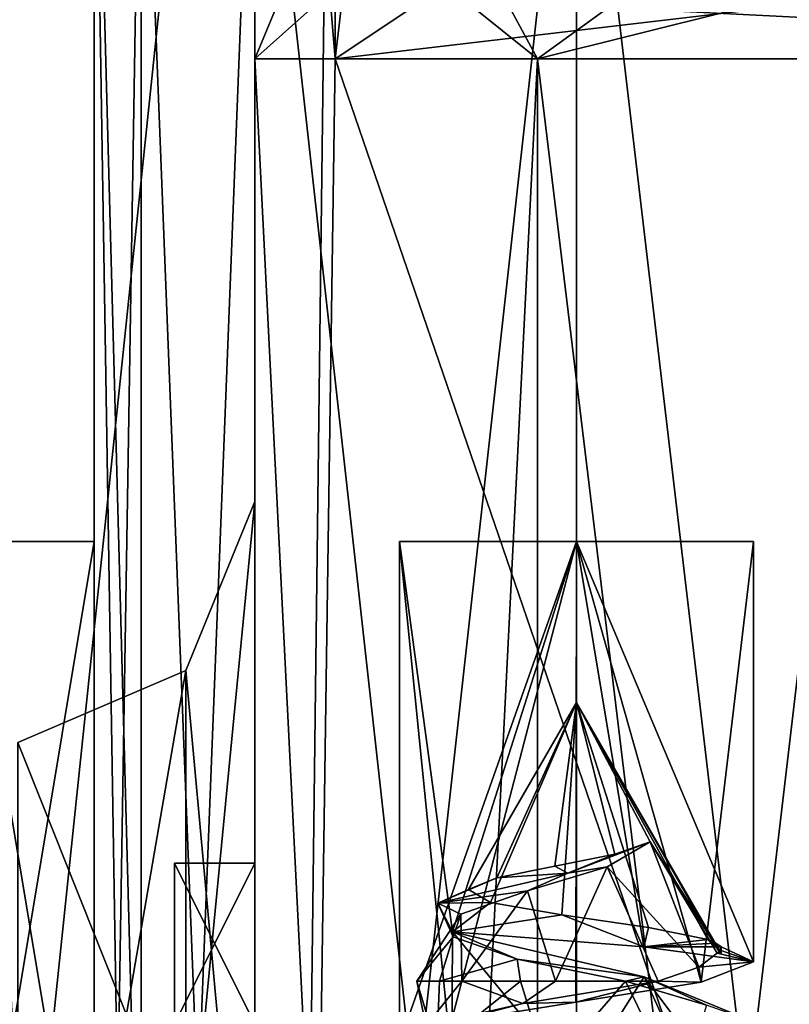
# Model space of a CAD drawing. Header units: millimetres. Extents: x -50 to 50, y -22 to 96.
# Tile 94 of 256: x -25.46 to -20.68, y 14.62 to 20.74. Entities that reach past the tile are written whole.
import ezdxf

# ---------------------------------------------------------------- set-up
doc = ezdxf.new("R2010")
doc.units = ezdxf.units.MM
doc.header["$LTSCALE"] = 65.185185
for name, color, linetype in [('1231', 7, 'CONTINUOUS'), ('1233', 7, 'CONTINUOUS'), ('1236', 7, 'CONTINUOUS'), ('1237', 7, 'CONTINUOUS'), ('1241', 7, 'CONTINUOUS'), ('1580', 7, 'CONTINUOUS'), ('1584', 7, 'CONTINUOUS'), ('1585', 7, 'CONTINUOUS'), ('1611', 7, 'CONTINUOUS'), ('1612', 7, 'CONTINUOUS'), ('1615', 7, 'CONTINUOUS'), ('1616', 7, 'CONTINUOUS'), ('1623', 7, 'CONTINUOUS'), ('1624', 7, 'CONTINUOUS'), ('1680', 7, 'CONTINUOUS'), ('1681', 7, 'CONTINUOUS'), ('1935', 7, 'CONTINUOUS'), ('1942', 7, 'CONTINUOUS'), ('20', 7, 'CONTINUOUS'), ('2016', 7, 'CONTINUOUS'), ('2027', 7, 'CONTINUOUS'), ('21', 7, 'CONTINUOUS'), ('24', 7, 'CONTINUOUS'), ('3149', 7, 'CONTINUOUS'), ('3152', 7, 'CONTINUOUS'), ('3216', 7, 'CONTINUOUS'), ('3217', 7, 'CONTINUOUS'), ('3218', 7, 'CONTINUOUS'), ('3220', 7, 'CONTINUOUS'), ('3221', 7, 'CONTINUOUS'), ('3295', 7, 'CONTINUOUS'), ('3298', 7, 'CONTINUOUS'), ('3362', 7, 'CONTINUOUS'), ('3363', 7, 'CONTINUOUS'), ('3364', 7, 'CONTINUOUS'), ('3366', 7, 'CONTINUOUS'), ('3367', 7, 'CONTINUOUS'), ('3648', 7, 'CONTINUOUS'), ('3649', 7, 'CONTINUOUS'), ('37', 7, 'CONTINUOUS'), ('38', 7, 'CONTINUOUS'), ('3855', 7, 'CONTINUOUS'), ('3989', 7, 'CONTINUOUS'), ('63', 7, 'CONTINUOUS'), ('639', 7, 'CONTINUOUS'), ('641', 7, 'CONTINUOUS'), ('642', 7, 'CONTINUOUS'), ('643', 7, 'CONTINUOUS'), ('65', 7, 'CONTINUOUS'), ('9', 7, 'CONTINUOUS')]:
    doc.layers.add(name, color=color, linetype=linetype)

msp = doc.modelspace()

# ---------------------------------------------------------------- linework, layer by layer
at = {"layer": '1231', "color": 7, "linetype": 'CONTINUOUS', "true_color": 0xe0f2ff}
for points in [[(-23.5, 26.5, -50), (-23.5, 20.5, -50), (-24, -14, -50), (-23.5, 26.5, -50)], [(-24, 26.5, -50), (-23.5, 26.5, -50), (-24, -14, -50), (-24, 26.5, -50)], [(-24, -14, -50), (-23.5, 20.5, -50), (-16.4697, 0, -50), (-24, -14, -50)], [(-23.5, 20.5, -50), (-15.5, 20.5, -50), (-16.4697, 0, -50), (-23.5, 20.5, -50)]]:
    msp.add_3dface(points, dxfattribs=at)
at = {"layer": '1233', "color": 7, "linetype": 'CONTINUOUS', "true_color": 0xe0f2ff}
for points in [[(-24, 26.5, 50), (-24, -14, 50), (-23.5, 20.5, 50), (-24, 26.5, 50)], [(-23.5, 26.5, 50), (-24, 26.5, 50), (-23.5, 20.5, 50), (-23.5, 26.5, 50)], [(-23.5, 20.5, 50), (-24, -14, 50), (-16.4697, 0, 50), (-23.5, 20.5, 50)], [(-20.5, 20.5, 50), (-23.5, 20.5, 50), (-16.4697, 0, 50), (-20.5, 20.5, 50)]]:
    msp.add_3dface(points, dxfattribs=at)
at = {"layer": '1236', "color": 7, "linetype": 'CONTINUOUS', "true_color": 0xe0f2ff}
for points in [[(-24, 26.5, -50), (-24, -14, -50), (-28.2426, -14, -48.2426), (-24, 26.5, -50)], [(-25.0895, 26.5, -49.9002), (-24, 26.5, -50), (-28.2426, -14, -48.2426), (-25.0895, 26.5, -49.9002)], [(-26.1429, 21, -49.6043), (-25.0895, 26.5, -49.9002), (-28.2426, -14, -48.2426), (-26.1429, 21, -49.6043)]]:
    msp.add_3dface(points, dxfattribs=at)
at = {"layer": '1237', "color": 7, "linetype": 'CONTINUOUS', "true_color": 0xe0f2ff}
for points in [[(-26.1429, 20.5, 49.6043), (-24, -14, 50), (-26.1429, 26.5, 49.6043), (-26.1429, 20.5, 49.6043)], [(-26.1429, 26.5, 49.6043), (-24, -14, 50), (-25.0895, 26.5, 49.9002), (-26.1429, 26.5, 49.6043)], [(-24, -14, 50), (-24, 26.5, 50), (-25.0895, 26.5, 49.9002), (-24, -14, 50)], [(-24, -14, 50), (-26.1429, 20.5, 49.6043), (-28.2426, -14, 48.2426), (-24, -14, 50)]]:
    msp.add_3dface(points, dxfattribs=at)
at = {"layer": '1241', "color": 7, "linetype": 'CONTINUOUS', "true_color": 0xe0f2ff}
for points in [[(-25, 12.7046, 12.0351), (-25, 17.5), (-25, 23, 38), (-25, 12.7046, 12.0351)], [(-25, 23, 38), (-25, 17.5), (-25, 23, -38), (-25, 23, 38)], [(-25, 23, -38), (-25, 17.5), (-25, 5, -38), (-25, 23, -38)], [(-25, 0.9459, 17.4744), (-25, 12.7046, 12.0351), (-25, 23, 38), (-25, 0.9459, 17.4744)], [(-25, 0.2741, 17.7852), (-25, 0.9459, 17.4744), (-25, 23, 38), (-25, 0.2741, 17.7852)], [(-25, 0, 18.473), (-25, 0.2741, 17.7852), (-25, 23, 38), (-25, 0, 18.473)], [(-25, -12.7044, 12.0353), (-25, 0, 18.473), (-25, 23, 38), (-25, -12.7044, 12.0353)], [(-25, 5, 38), (-25, -12.7044, 12.0353), (-25, 23, 38), (-25, 5, 38)], [(-25, 17.5), (-25, 12.7046, -12.0351), (-25, 5, -38), (-25, 17.5)]]:
    msp.add_3dface(points, dxfattribs=at)
at = {"layer": '1580', "color": 7, "linetype": 'CONTINUOUS', "true_color": 0xe0f2ff}
for points in [[(-25, 12.7046, -12.0351), (-25, 17.5), (-25.8, 12.7046, -12.0351), (-25, 12.7046, -12.0351)], [(-25, 17.5), (-25, 12.7046, 12.0351), (-25.8, 17.5), (-25, 17.5)], [(-25, 17.5), (-25.8, 17.5), (-25.8, 12.7046, -12.0351), (-25, 17.5)], [(-25, 12.7046, 12.0351), (-25.8, 12.7046, 12.0351), (-25.8, 17.5), (-25, 12.7046, 12.0351)]]:
    msp.add_3dface(points, dxfattribs=at)
at = {"layer": '1584', "color": 7, "linetype": 'CONTINUOUS', "true_color": 0xe0f2ff}
for points in [[(-24, 23, 39), (-22, 23, 39), (-22, 5, 39), (-24, 23, 39)], [(-24, 5, 39), (-24, 23, 39), (-22, 5, 39), (-24, 5, 39)]]:
    msp.add_3dface(points, dxfattribs=at)
at = {"layer": '1585', "color": 7, "linetype": 'CONTINUOUS', "true_color": 0xe0f2ff}
for points in [[(-22, 5, 39), (-22, 23, 39), (-19.8787, 23, 39.8787), (-22, 5, 39)], [(-22, 5, 39), (-19.8787, 23, 39.8787), (-19.8787, 5, 39.8787), (-22, 5, 39)]]:
    msp.add_3dface(points, dxfattribs=at)
at = {"layer": '1611', "color": 7, "linetype": 'CONTINUOUS', "true_color": 0xe0f2ff}
for points in [[(-22.7745, 14.2608, 41.2189), (-22.7709, 15.0736, 41.2153), (-23.1, 17.5, 42), (-22.7745, 14.2608, 41.2189)], [(-23.1, 17.5, 42), (-22.7709, 15.0736, 41.2153), (-22, 17.5, 40.9), (-23.1, 17.5, 42)], [(-23.1, 14.3865, 42), (-22.7745, 14.2608, 41.2189), (-23.1, 17.5, 42), (-23.1, 14.3865, 42)], [(-22, 17.5, 40.9), (-22.7709, 15.0736, 41.2153), (-21.5804, 14.9805, 40.9832), (-22, 17.5, 40.9)], [(-20.9, 17.5, 42), (-22, 17.5, 40.9), (-20.9, 14.8865, 42), (-20.9, 17.5, 42)], [(-20.9, 14.8865, 42), (-22, 17.5, 40.9), (-21.5804, 14.9805, 40.9832), (-20.9, 14.8865, 42)], [(-21.9953, 14.1358, 40.9), (-22.7709, 15.0736, 41.2153), (-22.7745, 14.2608, 41.2189), (-21.9953, 14.1358, 40.9)], [(-21.5785, 14.7945, 40.984), (-22.7709, 15.0736, 41.2153), (-21.9953, 14.1358, 40.9), (-21.5785, 14.7945, 40.984)], [(-21.2209, 14.0113, 41.2235), (-21.5785, 14.7945, 40.984), (-21.9953, 14.1358, 40.9), (-21.2209, 14.0113, 41.2235)], [(-20.9, 14.5135, 42), (-21.5785, 14.7945, 40.984), (-20.9, 13.8865, 42), (-20.9, 14.5135, 42)], [(-20.9, 13.8865, 42), (-21.5785, 14.7945, 40.984), (-21.2209, 14.0113, 41.2235), (-20.9, 13.8865, 42)]]:
    msp.add_3dface(points, dxfattribs=at)
at = {"layer": '1612', "color": 7, "linetype": 'CONTINUOUS', "true_color": 0xe0f2ff}
for points in [[(-23.1, 14.3865, 42), (-23.1, 17.5, 42), (-22, 17.5, 43.1), (-23.1, 14.3865, 42)], [(-22.7787, 14.5113, 42.777), (-23.1, 14.3865, 42), (-22, 17.5, 43.1), (-22.7787, 14.5113, 42.777)], [(-22.0041, 14.6359, 43.1), (-22.7787, 14.5113, 42.777), (-22, 17.5, 43.1), (-22.0041, 14.6359, 43.1)], [(-21.2254, 14.7609, 42.781), (-22.0041, 14.6359, 43.1), (-22, 17.5, 43.1), (-21.2254, 14.7609, 42.781)], [(-20.9, 17.5, 42), (-21.2254, 14.7609, 42.781), (-22, 17.5, 43.1), (-20.9, 17.5, 42)], [(-20.9, 17.5, 42), (-20.9, 14.8865, 42), (-21.2254, 14.7609, 42.781), (-20.9, 17.5, 42)]]:
    msp.add_3dface(points, dxfattribs=at)
at = {"layer": '1615', "color": 7, "linetype": 'CONTINUOUS', "true_color": 0xe0f2ff}
for points in [[(-22.7745, 14.2608, -42.7811), (-22.7709, 15.0736, -42.7847), (-23.1, 17.5, -42), (-22.7745, 14.2608, -42.7811)], [(-23.1, 17.5, -42), (-22.7709, 15.0736, -42.7847), (-22, 17.5, -43.1), (-23.1, 17.5, -42)], [(-23.1, 14.3865, -42), (-22.7745, 14.2608, -42.7811), (-23.1, 17.5, -42), (-23.1, 14.3865, -42)], [(-22, 17.5, -43.1), (-22.7709, 15.0736, -42.7847), (-21.5804, 14.9805, -43.0168), (-22, 17.5, -43.1)], [(-20.9, 17.5, -42), (-22, 17.5, -43.1), (-20.9, 14.8865, -42), (-20.9, 17.5, -42)], [(-20.9, 14.8865, -42), (-22, 17.5, -43.1), (-21.5804, 14.9805, -43.0168), (-20.9, 14.8865, -42)], [(-21.9953, 14.1358, -43.1), (-22.7709, 15.0736, -42.7847), (-22.7745, 14.2608, -42.7811), (-21.9953, 14.1358, -43.1)], [(-21.5785, 14.7945, -43.016), (-22.7709, 15.0736, -42.7847), (-21.9953, 14.1358, -43.1), (-21.5785, 14.7945, -43.016)], [(-21.2209, 14.0113, -42.7765), (-21.5785, 14.7945, -43.016), (-21.9953, 14.1358, -43.1), (-21.2209, 14.0113, -42.7765)], [(-20.9, 14.5135, -42), (-21.5785, 14.7945, -43.016), (-20.9, 13.8865, -42), (-20.9, 14.5135, -42)], [(-20.9, 13.8865, -42), (-21.5785, 14.7945, -43.016), (-21.2209, 14.0113, -42.7765), (-20.9, 13.8865, -42)]]:
    msp.add_3dface(points, dxfattribs=at)
at = {"layer": '1616', "color": 7, "linetype": 'CONTINUOUS', "true_color": 0xe0f2ff}
for points in [[(-23.1, 14.3865, -42), (-23.1, 17.5, -42), (-22, 17.5, -40.9), (-23.1, 14.3865, -42)], [(-22.7787, 14.5113, -41.223), (-23.1, 14.3865, -42), (-22, 17.5, -40.9), (-22.7787, 14.5113, -41.223)], [(-22.0041, 14.6359, -40.9), (-22.7787, 14.5113, -41.223), (-22, 17.5, -40.9), (-22.0041, 14.6359, -40.9)], [(-21.2254, 14.7609, -41.219), (-22.0041, 14.6359, -40.9), (-22, 17.5, -40.9), (-21.2254, 14.7609, -41.219)], [(-20.9, 17.5, -42), (-21.2254, 14.7609, -41.219), (-22, 17.5, -40.9), (-20.9, 17.5, -42)], [(-20.9, 17.5, -42), (-20.9, 14.8865, -42), (-21.2254, 14.7609, -41.219), (-20.9, 17.5, -42)]]:
    msp.add_3dface(points, dxfattribs=at)
at = {"layer": '1623', "color": 7, "linetype": 'CONTINUOUS', "true_color": 0xe0f2ff}
for points in [[(-22, 5, -39), (-19.8787, 5, -39.8787), (-22, 23, -39), (-22, 5, -39)], [(-22, 23, -39), (-19.8787, 5, -39.8787), (-19.8787, 23, -39.8787), (-22, 23, -39)]]:
    msp.add_3dface(points, dxfattribs=at)
at = {"layer": '1624', "color": 7, "linetype": 'CONTINUOUS', "true_color": 0xe0f2ff}
for points in [[(-24, 5, -39), (-22, 5, -39), (-22, 23, -39), (-24, 5, -39)], [(-24, 5, -39), (-22, 23, -39), (-24, 23, -39), (-24, 5, -39)]]:
    msp.add_3dface(points, dxfattribs=at)
at = {"layer": '1680', "color": 7, "linetype": 'CONTINUOUS', "true_color": 0xe0f2ff}
for points in [[(-25, 5, 38), (-25, 23, 38), (-24.7071, 23, 38.7071), (-25, 5, 38)], [(-25, 5, 38), (-24.7071, 23, 38.7071), (-24.7071, 5, 38.7071), (-25, 5, 38)], [(-24, 23, 39), (-24, 5, 39), (-24.7071, 5, 38.7071), (-24, 23, 39)], [(-24.7071, 23, 38.7071), (-24, 23, 39), (-24.7071, 5, 38.7071), (-24.7071, 23, 38.7071)]]:
    msp.add_3dface(points, dxfattribs=at)
at = {"layer": '1681', "color": 7, "linetype": 'CONTINUOUS', "true_color": 0xe0f2ff}
for points in [[(-25, 23, -38), (-25, 5, -38), (-24.7071, 5, -38.7071), (-25, 23, -38)], [(-25, 23, -38), (-24.7071, 5, -38.7071), (-24.7071, 23, -38.7071), (-25, 23, -38)], [(-24.7071, 5, -38.7071), (-24, 5, -39), (-24.7071, 23, -38.7071), (-24.7071, 5, -38.7071)], [(-24, 5, -39), (-24, 23, -39), (-24.7071, 23, -38.7071), (-24, 5, -39)]]:
    msp.add_3dface(points, dxfattribs=at)
at = {"layer": '1935', "color": 7, "linetype": 'CONTINUOUS', "true_color": 0xe0f2ff}
for points in [[(-23.5, 20.5, -50), (-23.5, 26.5, -50), (-22.7929, 26.5, -50.2929), (-23.5, 20.5, -50)], [(-22.9372, 20.8786, -50.1734), (-23.5, 20.5, -50), (-22.7929, 26.5, -50.2929), (-22.9372, 20.8786, -50.1734)]]:
    msp.add_3dface(points, dxfattribs=at)
at = {"layer": '1942', "color": 7, "linetype": 'CONTINUOUS', "true_color": 0xe0f2ff}
msp.add_3dface([(-23.5, 26.5, 50), (-23.5, 20.5, 50), (-22.9379, 20.8782, 50.1729), (-23.5, 26.5, 50)], dxfattribs=at)
at = {"layer": '20', "color": 7, "linetype": 'CONTINUOUS', "true_color": 0xf2c12d}
for points in [[(-24.4301, 16.6983, 0.3509), (-24.4301, 13.3225, 10.0731), (-24, 17.7494, 0.373), (-24.4301, 16.6983, 0.3509)], [(-24, 17.7494, 0.373), (-24.4301, 13.3225, 10.0731), (-24, 11.6391, 13.4057), (-24, 17.7494, 0.373)], [(-25.4738, 16.25, 0.3415), (-25.4738, 10.6513, 12.2771), (-24.4301, 16.6983, 0.3509), (-25.4738, 16.25, 0.3415)], [(-24.4301, 16.6983, 0.3509), (-25.4738, 10.6513, 12.2771), (-24.4301, 13.3225, 10.0731), (-24.4301, 16.6983, 0.3509)]]:
    msp.add_3dface(points, dxfattribs=at)
at = {"layer": '2016', "color": 7, "linetype": 'CONTINUOUS', "true_color": 0xe0f2ff}
for points in [[(-15.5, 20.5, -50), (-23.5, 20.5, -50), (-22.9372, 20.8786, -50.1734), (-15.5, 20.5, -50)], [(-15.5, 20.5, -50), (-22.9372, 20.8786, -50.1734), (-15.5, 20.8536, -50.1464), (-15.5, 20.5, -50)]]:
    msp.add_3dface(points, dxfattribs=at)
at = {"layer": '2027', "color": 7, "linetype": 'CONTINUOUS', "true_color": 0xe0f2ff}
for points in [[(-22.9379, 20.8782, 50.1729), (-23.5, 20.5, 50), (-20.5, 20.8536, 50.1464), (-22.9379, 20.8782, 50.1729)], [(-23.5, 20.5, 50), (-20.5, 20.5, 50), (-20.5, 20.8536, 50.1464), (-23.5, 20.5, 50)]]:
    msp.add_3dface(points, dxfattribs=at)
at = {"layer": '21', "color": 7, "linetype": 'CONTINUOUS', "true_color": 0xf2c12d}
for points in [[(-24.4301, 16.6983, 0.3509), (-24, 17.7494, 0.373), (-24, 12.0104, -13.074), (-24.4301, 16.6983, 0.3509)], [(-25.4738, 16.25, 0.3415), (-24.4301, 16.6983, 0.3509), (-24.4301, 13.6332, -9.6483), (-25.4738, 16.25, 0.3415)], [(-24.4301, 16.6983, 0.3509), (-24, 12.0104, -13.074), (-24.4301, 13.6332, -9.6483), (-24.4301, 16.6983, 0.3509)], [(-25.4738, 10.991, -11.974), (-25.4738, 16.25, 0.3415), (-24.4301, 13.6332, -9.6483), (-25.4738, 10.991, -11.974)]]:
    msp.add_3dface(points, dxfattribs=at)
at = {"layer": '24', "color": 7, "linetype": 'CONTINUOUS', "true_color": 0xf2c12d}
for points in [[(-24, 20.5, -29), (-24, -14.5, -29), (-24, -1.5316, -26.557), (-24, 20.5, -29)], [(-24, 20.5, -29), (-24, 17.7494, 0.373), (-24, 20.5, 19), (-24, 20.5, -29)], [(-24, 17.7494, 0.373), (-24, 20.5, -29), (-24, 15.5, -14.5), (-24, 17.7494, 0.373)], [(-24, -0.9409, -26.5285), (-24, 20.5, -29), (-24, -1.2513, -26.5479), (-24, -0.9409, -26.5285)], [(-24, 20.5, -29), (-24, -0.9409, -26.5285), (-24, -0.1263, -26.5), (-24, 20.5, -29)], [(-24, -1.2513, -26.5479), (-24, 20.5, -29), (-24, -1.5316, -26.557), (-24, -1.2513, -26.5479)], [(-24, 20.5, -29), (-24, -0.1263, -26.5), (-24, 1.0387, -26.5), (-24, 20.5, -29)], [(-24, 20.5, -29), (-24, 1.0387, -26.5), (-24, 14.5, -26.5), (-24, 20.5, -29)], [(-24, 20.5, -29), (-24, 14.5, -26.5), (-24, 15.5, -26.5), (-24, 20.5, -29)], [(-24, 15.5, -14.5), (-24, 20.5, -29), (-24, 15.5, -26.5), (-24, 15.5, -14.5)], [(-24, 17.7494, 0.373), (-24, 11.6391, 13.4057), (-24, 20.5, 19), (-24, 17.7494, 0.373)], [(-24, 11.6391, 13.4057), (-24, 5.1959, 16.976), (-24, 20.5, 19), (-24, 11.6391, 13.4057)], [(-24, 20.5, 19), (-24, 5.1959, 16.976), (-24, -14.5, 19), (-24, 20.5, 19)], [(-24, 12.0104, -13.074), (-24, 17.7494, 0.373), (-24, 15.5, -14.5), (-24, 12.0104, -13.074)], [(-24, 14.5, -14.5), (-24, 12.0104, -13.074), (-24, 15.5, -14.5), (-24, 14.5, -14.5)]]:
    msp.add_3dface(points, dxfattribs=at)
at = {"layer": '3149', "linetype": 'CONTINUOUS'}
for points in [[(-22.6717, 15.3366, -42), (-22.4961, 15.409, -41.6119), (-22, 16.5, -42), (-22.6717, 15.3366, -42)], [(-22.4961, 15.409, -41.6119), (-22.1351, 15.4826, -41.4284), (-22, 16.5, -42), (-22.4961, 15.409, -41.6119)], [(-22.1351, 15.4826, -41.4284), (-21.7609, 15.5575, -41.5112), (-22, 16.5, -42), (-22.1351, 15.4826, -41.4284)], [(-21.7609, 15.5575, -41.5112), (-21.5424, 15.634, -41.7985), (-22, 16.5, -42), (-21.7609, 15.5575, -41.5112)], [(-22, 16.5, -42), (-21.5424, 15.634, -41.7985), (-21.1, 14.9412, -42), (-22, 16.5, -42)], [(-21.5424, 15.634, -41.7985), (-21.8091, 15.4786, -41.4421), (-21.2394, 14.854, -41.4302), (-21.5424, 15.634, -41.7985)], [(-21.1, 14.9412, -42), (-21.5424, 15.634, -41.7985), (-21.1066, 14.9412, -41.891), (-21.1, 14.9412, -42)], [(-21.1066, 14.9412, -41.891), (-21.5424, 15.634, -41.7985), (-21.1264, 14.9412, -41.7837), (-21.1066, 14.9412, -41.891)], [(-21.1264, 14.9412, -41.7837), (-21.5424, 15.634, -41.7985), (-21.2394, 14.854, -41.4302), (-21.1264, 14.9412, -41.7837)], [(-21.8091, 15.4786, -41.4421), (-22.3048, 15.3287, -41.3964), (-22.1308, 14.7679, -41.0086), (-21.8091, 15.4786, -41.4421)], [(-21.4921, 14.7679, -41.1386), (-21.8091, 15.4786, -41.4421), (-22.1308, 14.7679, -41.0086), (-21.4921, 14.7679, -41.1386)], [(-21.2394, 14.854, -41.4302), (-21.8091, 15.4786, -41.4421), (-21.4921, 14.7679, -41.1386), (-21.2394, 14.854, -41.4302)], [(-22.3048, 15.3287, -41.3964), (-22.7193, 15.1833, -41.754), (-22.7138, 14.7679, -41.2997), (-22.3048, 15.3287, -41.3964)], [(-22.1308, 14.7679, -41.0086), (-22.3048, 15.3287, -41.3964), (-22.7138, 14.7679, -41.2997), (-22.1308, 14.7679, -41.0086)], [(-22.7193, 15.1833, -41.754), (-22.7675, 15.0417, -42.3462), (-22.9937, 14.7679, -41.8883), (-22.7193, 15.1833, -41.754)], [(-22.7138, 14.7679, -41.2997), (-22.7193, 15.1833, -41.754), (-22.9937, 14.7679, -41.8883), (-22.7138, 14.7679, -41.2997)], [(-22.9937, 14.7679, -41.8883), (-22.7675, 15.0417, -42.3462), (-22.8515, 14.7679, -42.5244), (-22.9937, 14.7679, -41.8883)], [(-22.7675, 15.0417, -42.3462), (-22.3687, 14.9034, -42.8449), (-22.8515, 14.7679, -42.5244), (-22.7675, 15.0417, -42.3462)], [(-22.8515, 14.7679, -42.5244), (-22.3687, 14.9034, -42.8449), (-22.3476, 14.7679, -42.9376), (-22.8515, 14.7679, -42.5244)], [(-22.3687, 14.9034, -42.8449), (-21.696, 14.7679, -42.9527), (-22.3476, 14.7679, -42.9376), (-22.3687, 14.9034, -42.8449)]]:
    msp.add_3dface(points, dxfattribs=at)
at = {"layer": '3152', "linetype": 'CONTINUOUS'}
for points in [[(-22.6717, 15.3366, -42), (-22, 16.5, -42), (-22.5345, 15.2569, -42.479), (-22.6717, 15.3366, -42)], [(-22.5345, 15.2569, -42.479), (-22, 16.5, -42), (-22.0921, 15.1785, -42.7574), (-22.5345, 15.2569, -42.479)], [(-22.0921, 15.1785, -42.7574), (-22, 16.5, -42), (-21.5523, 15.1012, -42.6721), (-22.0921, 15.1785, -42.7574)], [(-22, 16.5, -42), (-21.1, 14.9412, -42), (-21.1329, 14.9829, -42.1236), (-22, 16.5, -42)], [(-21.1825, 15.025, -42.2387), (-22, 16.5, -42), (-21.1329, 14.9829, -42.1236), (-21.1825, 15.025, -42.2387)], [(-22, 16.5, -42), (-21.1825, 15.025, -42.2387), (-21.5523, 15.1012, -42.6721), (-22, 16.5, -42)]]:
    msp.add_3dface(points, dxfattribs=at)
at = {"layer": '3216', "linetype": 'CONTINUOUS'}
for points in [[(-21.8091, 15.4786, -41.4421), (-21.5424, 15.634, -41.7985), (-22.054, 15.4379, -41.2921), (-21.8091, 15.4786, -41.4421)], [(-22.8617, 15.2517, -41.7098), (-22.3048, 15.3287, -41.3964), (-22.054, 15.4379, -41.2921), (-22.8617, 15.2517, -41.7098)], [(-22.3048, 15.3287, -41.3964), (-21.8091, 15.4786, -41.4421), (-22.054, 15.4379, -41.2921), (-22.3048, 15.3287, -41.3964)], [(-22.7193, 15.1833, -41.754), (-22.3048, 15.3287, -41.3964), (-22.8617, 15.2517, -41.7098), (-22.7193, 15.1833, -41.754)], [(-22.7709, 15.0736, -42.7847), (-22.7675, 15.0417, -42.3462), (-22.8617, 15.2517, -41.7098), (-22.7709, 15.0736, -42.7847)], [(-22.7675, 15.0417, -42.3462), (-22.7193, 15.1833, -41.754), (-22.8617, 15.2517, -41.7098), (-22.7675, 15.0417, -42.3462)], [(-22.7709, 15.0736, -42.7847), (-21.5785, 14.7945, -43.016), (-22.3687, 14.9034, -42.8449), (-22.7709, 15.0736, -42.7847)], [(-22.7709, 15.0736, -42.7847), (-22.3687, 14.9034, -42.8449), (-22.7675, 15.0417, -42.3462), (-22.7709, 15.0736, -42.7847)], [(-21.5785, 14.7945, -43.016), (-21.696, 14.7679, -42.9527), (-22.3687, 14.9034, -42.8449), (-21.5785, 14.7945, -43.016)], [(-21.696, 14.7679, -42.9527), (-21.5785, 14.7945, -43.016), (-21.1925, 14.6174, -42.5899), (-21.696, 14.7679, -42.9527)], [(-21.5785, 14.7945, -43.016), (-20.9, 14.5135, -42), (-21.1925, 14.6174, -42.5899), (-21.5785, 14.7945, -43.016)]]:
    msp.add_3dface(points, dxfattribs=at)
at = {"layer": '3217', "linetype": 'CONTINUOUS'}
for points in [[(-21.1825, 15.025, -42.2387), (-21.1329, 14.9829, -42.1236), (-21.1329, 15.0023, -42.1236), (-21.1825, 15.025, -42.2387)], [(-21.1329, 14.9829, -42.1236), (-21.1, 14.9412, -42), (-21.1329, 15.0023, -42.1236), (-21.1329, 14.9829, -42.1236)], [(-21.1329, 15.0023, -42.1236), (-21.1, 14.9412, -42), (-21.1, 14.9798, -42), (-21.1329, 15.0023, -42.1236)]]:
    msp.add_3dface(points, dxfattribs=at)
at = {"layer": '3218', "linetype": 'CONTINUOUS'}
for points in [[(-21.5424, 15.634, -41.7985), (-21.7609, 15.5575, -41.5112), (-22.054, 15.4379, -41.2921), (-21.5424, 15.634, -41.7985)], [(-21.7609, 15.5575, -41.5112), (-22.1351, 15.4826, -41.4284), (-22.054, 15.4379, -41.2921), (-21.7609, 15.5575, -41.5112)], [(-22.4961, 15.409, -41.6119), (-22.8617, 15.2517, -41.7098), (-22.054, 15.4379, -41.2921), (-22.4961, 15.409, -41.6119)], [(-22.1351, 15.4826, -41.4284), (-22.4961, 15.409, -41.6119), (-22.054, 15.4379, -41.2921), (-22.1351, 15.4826, -41.4284)], [(-22.4961, 15.409, -41.6119), (-22.6717, 15.3366, -42), (-22.8617, 15.2517, -41.7098), (-22.4961, 15.409, -41.6119)], [(-22.6717, 15.3366, -42), (-22.5345, 15.2569, -42.479), (-22.8617, 15.2517, -41.7098), (-22.6717, 15.3366, -42)], [(-22.5345, 15.2569, -42.479), (-22.7709, 15.0736, -42.7847), (-22.8617, 15.2517, -41.7098), (-22.5345, 15.2569, -42.479)], [(-22.7709, 15.0736, -42.7847), (-22.5345, 15.2569, -42.479), (-22.0921, 15.1785, -42.7574), (-22.7709, 15.0736, -42.7847)], [(-21.5804, 14.9805, -43.0168), (-22.7709, 15.0736, -42.7847), (-22.0921, 15.1785, -42.7574), (-21.5804, 14.9805, -43.0168)], [(-21.5804, 14.9805, -43.0168), (-22.0921, 15.1785, -42.7574), (-21.5523, 15.1012, -42.6721), (-21.5804, 14.9805, -43.0168)], [(-21.1825, 15.025, -42.2387), (-21.5804, 14.9805, -43.0168), (-21.5523, 15.1012, -42.6721), (-21.1825, 15.025, -42.2387)], [(-21.5804, 14.9805, -43.0168), (-21.1825, 15.025, -42.2387), (-21.1329, 15.0023, -42.1236), (-21.5804, 14.9805, -43.0168)], [(-21.5804, 14.9805, -43.0168), (-21.1329, 15.0023, -42.1236), (-21.1, 14.9798, -42), (-21.5804, 14.9805, -43.0168)], [(-20.9, 14.8865, -42), (-21.5804, 14.9805, -43.0168), (-21.1, 14.9798, -42), (-20.9, 14.8865, -42)]]:
    msp.add_3dface(points, dxfattribs=at)
at = {"layer": '3220', "linetype": 'CONTINUOUS'}
for points in [[(-21.1066, 14.9412, -41.891), (-21.1264, 14.9412, -41.7837), (-21.1066, 14.9605, -41.891), (-21.1066, 14.9412, -41.891)], [(-21.1, 14.9412, -42), (-21.1066, 14.9412, -41.891), (-21.1, 14.9798, -42), (-21.1, 14.9412, -42)], [(-21.1, 14.9798, -42), (-21.1066, 14.9412, -41.891), (-21.1066, 14.9605, -41.891), (-21.1, 14.9798, -42)]]:
    msp.add_3dface(points, dxfattribs=at)
at = {"layer": '3221', "linetype": 'CONTINUOUS'}
for points in [[(-20.9, 14.8865, -42), (-21.1264, 14.9412, -41.7837), (-21.2394, 14.854, -41.4302), (-20.9, 14.8865, -42)], [(-21.1264, 14.9412, -41.7837), (-20.9, 14.8865, -42), (-21.1066, 14.9605, -41.891), (-21.1264, 14.9412, -41.7837)], [(-20.9, 14.8865, -42), (-21.1, 14.9798, -42), (-21.1066, 14.9605, -41.891), (-20.9, 14.8865, -42)], [(-21.2254, 14.7609, -41.219), (-20.9, 14.8865, -42), (-21.2394, 14.854, -41.4302), (-21.2254, 14.7609, -41.219)], [(-21.2254, 14.7609, -41.219), (-21.2394, 14.854, -41.4302), (-21.4921, 14.7679, -41.1386), (-21.2254, 14.7609, -41.219)], [(-22.0041, 14.6359, -40.9), (-21.4921, 14.7679, -41.1386), (-22.3348, 14.6288, -41.0577), (-22.0041, 14.6359, -40.9)], [(-22.0041, 14.6359, -40.9), (-21.2254, 14.7609, -41.219), (-21.4921, 14.7679, -41.1386), (-22.0041, 14.6359, -40.9)], [(-22.7787, 14.5113, -41.223), (-22.0041, 14.6359, -40.9), (-22.3348, 14.6288, -41.0577), (-22.7787, 14.5113, -41.223)], [(-22.9376, 14.4897, -41.6523), (-22.7787, 14.5113, -41.223), (-22.3348, 14.6288, -41.0577), (-22.9376, 14.4897, -41.6523)]]:
    msp.add_3dface(points, dxfattribs=at)
at = {"layer": '3295', "linetype": 'CONTINUOUS'}
for points in [[(-22.6717, 15.3366, 42), (-22.4961, 15.409, 42.3881), (-22, 16.5, 42), (-22.6717, 15.3366, 42)], [(-22.4961, 15.409, 42.3881), (-22.1351, 15.4826, 42.5716), (-22, 16.5, 42), (-22.4961, 15.409, 42.3881)], [(-22.1351, 15.4826, 42.5716), (-21.7609, 15.5575, 42.4888), (-22, 16.5, 42), (-22.1351, 15.4826, 42.5716)], [(-21.7609, 15.5575, 42.4888), (-21.5424, 15.634, 42.2015), (-22, 16.5, 42), (-21.7609, 15.5575, 42.4888)], [(-22, 16.5, 42), (-21.5424, 15.634, 42.2015), (-21.1, 14.9412, 42), (-22, 16.5, 42)], [(-21.5424, 15.634, 42.2015), (-21.8091, 15.4786, 42.5579), (-21.2394, 14.854, 42.5698), (-21.5424, 15.634, 42.2015)], [(-21.1, 14.9412, 42), (-21.5424, 15.634, 42.2015), (-21.1066, 14.9412, 42.109), (-21.1, 14.9412, 42)], [(-21.1066, 14.9412, 42.109), (-21.5424, 15.634, 42.2015), (-21.1264, 14.9412, 42.2163), (-21.1066, 14.9412, 42.109)], [(-21.1264, 14.9412, 42.2163), (-21.5424, 15.634, 42.2015), (-21.2394, 14.854, 42.5698), (-21.1264, 14.9412, 42.2163)], [(-21.8091, 15.4786, 42.5579), (-22.3048, 15.3287, 42.6036), (-22.1308, 14.7679, 42.9914), (-21.8091, 15.4786, 42.5579)], [(-21.4921, 14.7679, 42.8614), (-21.8091, 15.4786, 42.5579), (-22.1308, 14.7679, 42.9914), (-21.4921, 14.7679, 42.8614)], [(-21.2394, 14.854, 42.5698), (-21.8091, 15.4786, 42.5579), (-21.4921, 14.7679, 42.8614), (-21.2394, 14.854, 42.5698)], [(-22.3048, 15.3287, 42.6036), (-22.7193, 15.1833, 42.246), (-22.7138, 14.7679, 42.7003), (-22.3048, 15.3287, 42.6036)], [(-22.1308, 14.7679, 42.9914), (-22.3048, 15.3287, 42.6036), (-22.7138, 14.7679, 42.7003), (-22.1308, 14.7679, 42.9914)], [(-22.7193, 15.1833, 42.246), (-22.7675, 15.0417, 41.6538), (-22.9937, 14.7679, 42.1117), (-22.7193, 15.1833, 42.246)], [(-22.7138, 14.7679, 42.7003), (-22.7193, 15.1833, 42.246), (-22.9937, 14.7679, 42.1117), (-22.7138, 14.7679, 42.7003)], [(-22.9937, 14.7679, 42.1117), (-22.7675, 15.0417, 41.6538), (-22.8515, 14.7679, 41.4756), (-22.9937, 14.7679, 42.1117)], [(-22.7675, 15.0417, 41.6538), (-22.3687, 14.9034, 41.1551), (-22.8515, 14.7679, 41.4756), (-22.7675, 15.0417, 41.6538)], [(-22.8515, 14.7679, 41.4756), (-22.3687, 14.9034, 41.1551), (-22.3476, 14.7679, 41.0624), (-22.8515, 14.7679, 41.4756)], [(-22.3687, 14.9034, 41.1551), (-21.696, 14.7679, 41.0473), (-22.3476, 14.7679, 41.0624), (-22.3687, 14.9034, 41.1551)]]:
    msp.add_3dface(points, dxfattribs=at)
at = {"layer": '3298', "linetype": 'CONTINUOUS'}
for points in [[(-22.6717, 15.3366, 42), (-22, 16.5, 42), (-22.5345, 15.2569, 41.521), (-22.6717, 15.3366, 42)], [(-22.5345, 15.2569, 41.521), (-22, 16.5, 42), (-22.0921, 15.1785, 41.2426), (-22.5345, 15.2569, 41.521)], [(-22.0921, 15.1785, 41.2426), (-22, 16.5, 42), (-21.5523, 15.1012, 41.3279), (-22.0921, 15.1785, 41.2426)], [(-22, 16.5, 42), (-21.1, 14.9412, 42), (-21.1329, 14.9829, 41.8764), (-22, 16.5, 42)], [(-21.1825, 15.025, 41.7613), (-22, 16.5, 42), (-21.1329, 14.9829, 41.8764), (-21.1825, 15.025, 41.7613)], [(-22, 16.5, 42), (-21.1825, 15.025, 41.7613), (-21.5523, 15.1012, 41.3279), (-22, 16.5, 42)]]:
    msp.add_3dface(points, dxfattribs=at)
at = {"layer": '3362', "linetype": 'CONTINUOUS'}
for points in [[(-21.8091, 15.4786, 42.5579), (-21.5424, 15.634, 42.2015), (-22.054, 15.4379, 42.7079), (-21.8091, 15.4786, 42.5579)], [(-22.8617, 15.2517, 42.2902), (-22.3048, 15.3287, 42.6036), (-22.054, 15.4379, 42.7079), (-22.8617, 15.2517, 42.2902)], [(-22.3048, 15.3287, 42.6036), (-21.8091, 15.4786, 42.5579), (-22.054, 15.4379, 42.7079), (-22.3048, 15.3287, 42.6036)], [(-22.7193, 15.1833, 42.246), (-22.3048, 15.3287, 42.6036), (-22.8617, 15.2517, 42.2902), (-22.7193, 15.1833, 42.246)], [(-22.7709, 15.0736, 41.2153), (-22.7675, 15.0417, 41.6538), (-22.8617, 15.2517, 42.2902), (-22.7709, 15.0736, 41.2153)], [(-22.7675, 15.0417, 41.6538), (-22.7193, 15.1833, 42.246), (-22.8617, 15.2517, 42.2902), (-22.7675, 15.0417, 41.6538)], [(-22.7709, 15.0736, 41.2153), (-21.5785, 14.7945, 40.984), (-22.3687, 14.9034, 41.1551), (-22.7709, 15.0736, 41.2153)], [(-22.7709, 15.0736, 41.2153), (-22.3687, 14.9034, 41.1551), (-22.7675, 15.0417, 41.6538), (-22.7709, 15.0736, 41.2153)], [(-21.5785, 14.7945, 40.984), (-21.696, 14.7679, 41.0473), (-22.3687, 14.9034, 41.1551), (-21.5785, 14.7945, 40.984)], [(-21.696, 14.7679, 41.0473), (-21.5785, 14.7945, 40.984), (-21.1925, 14.6174, 41.4101), (-21.696, 14.7679, 41.0473)], [(-21.5785, 14.7945, 40.984), (-20.9, 14.5135, 42), (-21.1925, 14.6174, 41.4101), (-21.5785, 14.7945, 40.984)]]:
    msp.add_3dface(points, dxfattribs=at)
at = {"layer": '3363', "linetype": 'CONTINUOUS'}
for points in [[(-21.1825, 15.025, 41.7613), (-21.1329, 14.9829, 41.8764), (-21.1329, 15.0023, 41.8764), (-21.1825, 15.025, 41.7613)], [(-21.1329, 14.9829, 41.8764), (-21.1, 14.9412, 42), (-21.1329, 15.0023, 41.8764), (-21.1329, 14.9829, 41.8764)], [(-21.1329, 15.0023, 41.8764), (-21.1, 14.9412, 42), (-21.1, 14.9798, 42), (-21.1329, 15.0023, 41.8764)]]:
    msp.add_3dface(points, dxfattribs=at)
at = {"layer": '3364', "linetype": 'CONTINUOUS'}
for points in [[(-21.5424, 15.634, 42.2015), (-21.7609, 15.5575, 42.4888), (-22.054, 15.4379, 42.7079), (-21.5424, 15.634, 42.2015)], [(-21.7609, 15.5575, 42.4888), (-22.1351, 15.4826, 42.5716), (-22.054, 15.4379, 42.7079), (-21.7609, 15.5575, 42.4888)], [(-22.4961, 15.409, 42.3881), (-22.8617, 15.2517, 42.2902), (-22.054, 15.4379, 42.7079), (-22.4961, 15.409, 42.3881)], [(-22.1351, 15.4826, 42.5716), (-22.4961, 15.409, 42.3881), (-22.054, 15.4379, 42.7079), (-22.1351, 15.4826, 42.5716)], [(-22.4961, 15.409, 42.3881), (-22.6717, 15.3366, 42), (-22.8617, 15.2517, 42.2902), (-22.4961, 15.409, 42.3881)], [(-22.6717, 15.3366, 42), (-22.5345, 15.2569, 41.521), (-22.8617, 15.2517, 42.2902), (-22.6717, 15.3366, 42)], [(-22.5345, 15.2569, 41.521), (-22.7709, 15.0736, 41.2153), (-22.8617, 15.2517, 42.2902), (-22.5345, 15.2569, 41.521)], [(-22.7709, 15.0736, 41.2153), (-22.5345, 15.2569, 41.521), (-22.0921, 15.1785, 41.2426), (-22.7709, 15.0736, 41.2153)], [(-21.5804, 14.9805, 40.9832), (-22.7709, 15.0736, 41.2153), (-22.0921, 15.1785, 41.2426), (-21.5804, 14.9805, 40.9832)], [(-21.5804, 14.9805, 40.9832), (-22.0921, 15.1785, 41.2426), (-21.5523, 15.1012, 41.3279), (-21.5804, 14.9805, 40.9832)], [(-21.1825, 15.025, 41.7613), (-21.5804, 14.9805, 40.9832), (-21.5523, 15.1012, 41.3279), (-21.1825, 15.025, 41.7613)], [(-21.5804, 14.9805, 40.9832), (-21.1825, 15.025, 41.7613), (-21.1329, 15.0023, 41.8764), (-21.5804, 14.9805, 40.9832)], [(-21.5804, 14.9805, 40.9832), (-21.1329, 15.0023, 41.8764), (-21.1, 14.9798, 42), (-21.5804, 14.9805, 40.9832)], [(-20.9, 14.8865, 42), (-21.5804, 14.9805, 40.9832), (-21.1, 14.9798, 42), (-20.9, 14.8865, 42)]]:
    msp.add_3dface(points, dxfattribs=at)
at = {"layer": '3366', "linetype": 'CONTINUOUS'}
for points in [[(-21.1066, 14.9412, 42.109), (-21.1264, 14.9412, 42.2163), (-21.1066, 14.9605, 42.109), (-21.1066, 14.9412, 42.109)], [(-21.1, 14.9412, 42), (-21.1066, 14.9412, 42.109), (-21.1, 14.9798, 42), (-21.1, 14.9412, 42)], [(-21.1, 14.9798, 42), (-21.1066, 14.9412, 42.109), (-21.1066, 14.9605, 42.109), (-21.1, 14.9798, 42)]]:
    msp.add_3dface(points, dxfattribs=at)
at = {"layer": '3367', "linetype": 'CONTINUOUS'}
for points in [[(-20.9, 14.8865, 42), (-21.1264, 14.9412, 42.2163), (-21.2394, 14.854, 42.5698), (-20.9, 14.8865, 42)], [(-21.1264, 14.9412, 42.2163), (-20.9, 14.8865, 42), (-21.1066, 14.9605, 42.109), (-21.1264, 14.9412, 42.2163)], [(-20.9, 14.8865, 42), (-21.1, 14.9798, 42), (-21.1066, 14.9605, 42.109), (-20.9, 14.8865, 42)], [(-21.2254, 14.7609, 42.781), (-20.9, 14.8865, 42), (-21.2394, 14.854, 42.5698), (-21.2254, 14.7609, 42.781)], [(-21.2254, 14.7609, 42.781), (-21.2394, 14.854, 42.5698), (-21.4921, 14.7679, 42.8614), (-21.2254, 14.7609, 42.781)], [(-22.0041, 14.6359, 43.1), (-21.4921, 14.7679, 42.8614), (-22.3348, 14.6288, 42.9423), (-22.0041, 14.6359, 43.1)], [(-22.0041, 14.6359, 43.1), (-21.2254, 14.7609, 42.781), (-21.4921, 14.7679, 42.8614), (-22.0041, 14.6359, 43.1)], [(-22.7787, 14.5113, 42.777), (-22.0041, 14.6359, 43.1), (-22.3348, 14.6288, 42.9423), (-22.7787, 14.5113, 42.777)], [(-22.9376, 14.4897, 42.3477), (-22.7787, 14.5113, 42.777), (-22.3348, 14.6288, 42.9423), (-22.9376, 14.4897, 42.3477)]]:
    msp.add_3dface(points, dxfattribs=at)
at = {"layer": '3648', "color": 7, "linetype": 'CONTINUOUS', "true_color": 0xe0f2ff}
for points in [[(-23.1, 17.5, 42), (-22, 17.5, 40.9), (-20.9, 17.5, 42), (-23.1, 17.5, 42)], [(-23.1, 17.5, 42), (-20.9, 17.5, 42), (-22, 17.5, 43.1), (-23.1, 17.5, 42)]]:
    msp.add_3dface(points, dxfattribs=at)
at = {"layer": '3649', "color": 7, "linetype": 'CONTINUOUS', "true_color": 0xe0f2ff}
for points in [[(-23.1, 17.5, -42), (-22, 17.5, -43.1), (-20.9, 17.5, -42), (-23.1, 17.5, -42)], [(-23.1, 17.5, -42), (-20.9, 17.5, -42), (-22, 17.5, -40.9), (-23.1, 17.5, -42)]]:
    msp.add_3dface(points, dxfattribs=at)
at = {"layer": '37', "color": 7, "linetype": 'CONTINUOUS', "true_color": 0xf2c12d}
for points in [[(-24, 20.5, -29), (-24, 20.5, 19), (-23.5607, 21.5607, 19), (-24, 20.5, -29)], [(-23.5607, 21.5607, -29), (-24, 20.5, -29), (-23.5607, 21.5607, 19), (-23.5607, 21.5607, -29)]]:
    msp.add_3dface(points, dxfattribs=at)
at = {"layer": '38', "color": 7, "linetype": 'CONTINUOUS', "true_color": 0xf2c12d}
for points in [[(-22.2426, 20.5, -33.2426), (-24, 20.5, -29), (-22.8157, 21.5607, -31.7803), (-22.2426, 20.5, -33.2426)], [(-24, 20.5, -29), (-23.5607, 21.5607, -29), (-22.8157, 21.5607, -31.7803), (-24, 20.5, -29)], [(-22.2426, 20.5, -33.2426), (-22.8157, 21.5607, -31.7803), (-20.7803, 21.5607, -33.8157), (-22.2426, 20.5, -33.2426)], [(-18, 20.5, -35), (-22.2426, 20.5, -33.2426), (-18, 21.5607, -34.5607), (-18, 20.5, -35)], [(-22.2426, 20.5, -33.2426), (-20.7803, 21.5607, -33.8157), (-18, 21.5607, -34.5607), (-22.2426, 20.5, -33.2426)]]:
    msp.add_3dface(points, dxfattribs=at)
at = {"layer": '3855', "linetype": 'CONTINUOUS'}
for points in [[(-22.7138, 14.7679, -41.2997), (-22.9937, 14.7679, -41.8883), (-22.9376, 14.4897, -41.6523), (-22.7138, 14.7679, -41.2997)], [(-22.9937, 14.7679, -41.8883), (-22.8515, 14.7679, -42.5244), (-22.8683, 14.3506, -42.496), (-22.9937, 14.7679, -41.8883)], [(-22.9937, 14.7679, -41.8883), (-22.8683, 14.3506, -42.496), (-22.9376, 14.4897, -41.6523), (-22.9937, 14.7679, -41.8883)], [(-22.7138, 14.7679, -41.2997), (-22.9376, 14.4897, -41.6523), (-22.3348, 14.6288, -41.0577), (-22.7138, 14.7679, -41.2997)], [(-22.8515, 14.7679, -42.5244), (-22.3476, 14.7679, -42.9376), (-22.8683, 14.3506, -42.496), (-22.8515, 14.7679, -42.5244)], [(-22.3476, 14.7679, -42.9376), (-22.1767, 14.2114, -42.9843), (-22.8683, 14.3506, -42.496), (-22.3476, 14.7679, -42.9376)], [(-22.1308, 14.7679, -41.0086), (-22.7138, 14.7679, -41.2997), (-22.3348, 14.6288, -41.0577), (-22.1308, 14.7679, -41.0086)], [(-22.3476, 14.7679, -42.9376), (-21.696, 14.7679, -42.9527), (-22.1767, 14.2114, -42.9843), (-22.3476, 14.7679, -42.9376)], [(-21.4921, 14.7679, -41.1386), (-22.1308, 14.7679, -41.0086), (-22.3348, 14.6288, -41.0577), (-21.4921, 14.7679, -41.1386)], [(-21.696, 14.7679, -42.9527), (-21.3583, 14.0723, -42.767), (-22.1767, 14.2114, -42.9843), (-21.696, 14.7679, -42.9527)], [(-21.696, 14.7679, -42.9527), (-21.1925, 14.6174, -42.5899), (-21.3583, 14.0723, -42.767), (-21.696, 14.7679, -42.9527)]]:
    msp.add_3dface(points, dxfattribs=at)
at = {"layer": '3989', "linetype": 'CONTINUOUS'}
for points in [[(-22.7138, 14.7679, 42.7003), (-22.9937, 14.7679, 42.1117), (-22.9376, 14.4897, 42.3477), (-22.7138, 14.7679, 42.7003)], [(-22.9937, 14.7679, 42.1117), (-22.8515, 14.7679, 41.4756), (-22.8683, 14.3506, 41.504), (-22.9937, 14.7679, 42.1117)], [(-22.9937, 14.7679, 42.1117), (-22.8683, 14.3506, 41.504), (-22.9376, 14.4897, 42.3477), (-22.9937, 14.7679, 42.1117)], [(-22.7138, 14.7679, 42.7003), (-22.9376, 14.4897, 42.3477), (-22.3348, 14.6288, 42.9423), (-22.7138, 14.7679, 42.7003)], [(-22.8515, 14.7679, 41.4756), (-22.3476, 14.7679, 41.0624), (-22.8683, 14.3506, 41.504), (-22.8515, 14.7679, 41.4756)], [(-22.3476, 14.7679, 41.0624), (-22.1767, 14.2114, 41.0157), (-22.8683, 14.3506, 41.504), (-22.3476, 14.7679, 41.0624)], [(-22.1308, 14.7679, 42.9914), (-22.7138, 14.7679, 42.7003), (-22.3348, 14.6288, 42.9423), (-22.1308, 14.7679, 42.9914)], [(-22.3476, 14.7679, 41.0624), (-21.696, 14.7679, 41.0473), (-22.1767, 14.2114, 41.0157), (-22.3476, 14.7679, 41.0624)], [(-21.4921, 14.7679, 42.8614), (-22.1308, 14.7679, 42.9914), (-22.3348, 14.6288, 42.9423), (-21.4921, 14.7679, 42.8614)], [(-21.696, 14.7679, 41.0473), (-21.3583, 14.0723, 41.233), (-22.1767, 14.2114, 41.0157), (-21.696, 14.7679, 41.0473)], [(-21.696, 14.7679, 41.0473), (-21.1925, 14.6174, 41.4101), (-21.3583, 14.0723, 41.233), (-21.696, 14.7679, 41.0473)]]:
    msp.add_3dface(points, dxfattribs=at)
at = {"layer": '63', "color": 7, "linetype": 'CONTINUOUS', "true_color": 0xf2c12d}
for points in [[(-23.5607, 21.5607, 19), (-24, 20.5, 19), (-22.2426, 20.5, 23.2426), (-23.5607, 21.5607, 19)], [(-22.8157, 21.5607, 21.7803), (-23.5607, 21.5607, 19), (-22.2426, 20.5, 23.2426), (-22.8157, 21.5607, 21.7803)], [(-20.7803, 21.5607, 23.8157), (-22.8157, 21.5607, 21.7803), (-22.2426, 20.5, 23.2426), (-20.7803, 21.5607, 23.8157)], [(-18, 20.5, 25), (-20.7803, 21.5607, 23.8157), (-22.2426, 20.5, 23.2426), (-18, 20.5, 25)], [(-18, 21.5607, 24.5607), (-20.7803, 21.5607, 23.8157), (-18, 20.5, 25), (-18, 21.5607, 24.5607)]]:
    msp.add_3dface(points, dxfattribs=at)
at = {"layer": '639', "color": 7, "linetype": 'CONTINUOUS', "true_color": 0x000000}
for points in [[(-24.5, 15.5, -26.5), (-24.5, 14.5, -26.5), (-24.5, 14.5, -14.5), (-24.5, 15.5, -26.5)], [(-24.5, 15.5, -14.5), (-24.5, 15.5, -26.5), (-24.5, 14.5, -14.5), (-24.5, 15.5, -14.5)]]:
    msp.add_3dface(points, dxfattribs=at)
at = {"layer": '641', "color": 3, "linetype": 'CONTINUOUS'}
for points in [[(-24, 14.5, -14.5), (-24, 15.5, -14.5), (-24.5, 14.5, -14.5), (-24, 14.5, -14.5)], [(-24, 15.5, -14.5), (-24.5, 15.5, -14.5), (-24.5, 14.5, -14.5), (-24, 15.5, -14.5)]]:
    msp.add_3dface(points, dxfattribs=at)
at = {"layer": '642', "color": 3, "linetype": 'CONTINUOUS'}
for points in [[(-24, 15.5, -14.5), (-24, 15.5, -26.5), (-24.5, 15.5, -14.5), (-24, 15.5, -14.5)], [(-24, 15.5, -26.5), (-24.5, 15.5, -26.5), (-24.5, 15.5, -14.5), (-24, 15.5, -26.5)]]:
    msp.add_3dface(points, dxfattribs=at)
at = {"layer": '643', "color": 3, "linetype": 'CONTINUOUS'}
for points in [[(-24, 15.5, -26.5), (-24, 14.5, -26.5), (-24.5, 15.5, -26.5), (-24, 15.5, -26.5)], [(-24, 14.5, -26.5), (-24.5, 14.5, -26.5), (-24.5, 15.5, -26.5), (-24, 14.5, -26.5)]]:
    msp.add_3dface(points, dxfattribs=at)
at = {"layer": '65', "color": 7, "linetype": 'CONTINUOUS', "true_color": 0xf2c12d}
for points in [[(-24, 20.5, 19), (-24, -14.5, 19), (-22.2426, -14.5, 23.2426), (-24, 20.5, 19)], [(-24, 20.5, 19), (-22.2426, -14.5, 23.2426), (-22.2426, 20.5, 23.2426), (-24, 20.5, 19)], [(-22.2426, -14.5, 23.2426), (-18, -14.5, 25), (-22.2426, 20.5, 23.2426), (-22.2426, -14.5, 23.2426)], [(-18, -14.5, 25), (-18, 20.5, 25), (-22.2426, 20.5, 23.2426), (-18, -14.5, 25)]]:
    msp.add_3dface(points, dxfattribs=at)
at = {"layer": '9', "color": 7, "linetype": 'CONTINUOUS', "true_color": 0xf2c12d}
for points in [[(-24, 20.5, -29), (-22.2426, 20.5, -33.2426), (-24, -14.5, -29), (-24, 20.5, -29)], [(-24, -14.5, -29), (-22.2426, 20.5, -33.2426), (-22.2426, -14.5, -33.2426), (-24, -14.5, -29)], [(-18, 20.5, -35), (-18, -14.5, -35), (-22.2426, -14.5, -33.2426), (-18, 20.5, -35)], [(-22.2426, 20.5, -33.2426), (-18, 20.5, -35), (-22.2426, -14.5, -33.2426), (-22.2426, 20.5, -33.2426)]]:
    msp.add_3dface(points, dxfattribs=at)

doc.saveas('drawing.dxf')
